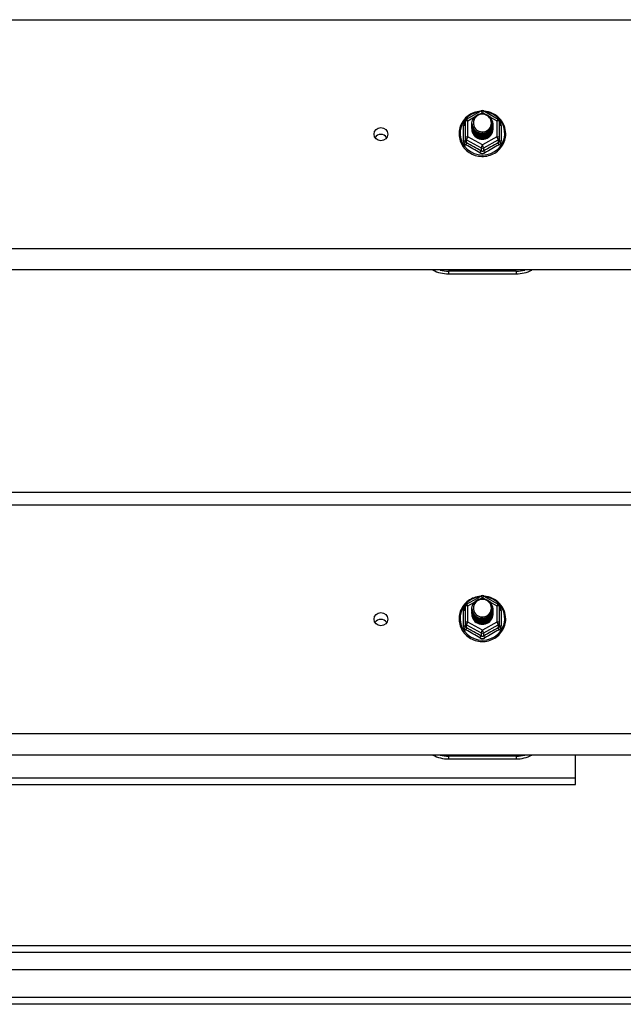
# Model space of a CAD drawing. Header units: inches. Extents: x 72 to 180, y 48 to 83.
# Tile 24 of 28: x 162 to 171, y 49 to 64. Entities that reach past the tile are written whole.
import ezdxf

# ---------------------------------------------------------------- set-up
doc = ezdxf.new("R2010")
doc.units = ezdxf.units.IN
doc.header["$MEASUREMENT"] = 0
doc.layers.add('Visible Edges(ANSI)', color=7, linetype='Continuous', lineweight=25)
doc.layers.add('Visible Tangent Edges(ANSI)', color=7, linetype='Continuous', lineweight=25)

msp = doc.modelspace()

# ---------------------------------------------------------------- linework, layer by layer
at = {"layer": 'Visible Edges(ANSI)'}
for p, q in [((168.847, 62.481), (169.062, 62.601)), ((169.1, 62.601), (169.314, 62.481)), ((168.827, 62.447), (168.827, 62.207)), ((168.927, 62.416), (168.927, 62.416)), ((169.234, 62.41), (169.234, 62.41)), ((169.335, 62.207), (169.335, 62.447)), ((168.927, 62.403), (168.927, 62.404)), ((168.927, 62.391), (168.927, 62.391)), ((168.927, 62.378), (168.927, 62.379)), ((168.927, 62.366), (168.927, 62.366)), ((168.927, 62.353), (168.927, 62.354)), ((168.927, 62.341), (168.927, 62.341)), ((169.234, 62.397), (169.234, 62.398)), ((169.234, 62.385), (169.234, 62.385)), ((169.234, 62.372), (169.234, 62.372)), ((169.234, 62.36), (169.234, 62.36)), ((169.234, 62.347), (169.234, 62.347)), ((168.827, 62.207), (168.827, 62.163)), ((169.063, 62.195), (169.061, 62.186)), ((169.335, 62.163), (169.335, 62.207)), ((175.081, 60.251), (126.947, 60.251)), ((168.581, 60.194), (169.581, 60.194)), ((126.947, 56.968), (175.081, 56.968)), ((168.847, 55.314), (169.062, 55.434)), ((169.1, 55.434), (169.314, 55.314)), ((168.827, 55.28), (168.827, 55.04)), ((168.927, 55.249), (168.927, 55.249)), ((168.927, 55.236), (168.927, 55.237)), ((168.927, 55.224), (168.927, 55.224)), ((168.927, 55.211), (168.927, 55.212)), ((168.927, 55.199), (168.927, 55.199)), ((168.927, 55.186), (168.927, 55.187)), ((168.927, 55.174), (168.927, 55.174)), ((169.234, 55.243), (169.234, 55.243)), ((169.234, 55.23), (169.234, 55.231)), ((169.234, 55.218), (169.234, 55.218)), ((169.234, 55.205), (169.234, 55.205)), ((169.234, 55.193), (169.234, 55.193)), ((169.234, 55.18), (169.234, 55.18)), ((169.335, 55.04), (169.335, 55.28)), ((168.827, 55.04), (168.827, 54.996)), ((169.063, 55.028), (169.061, 55.019)), ((169.335, 54.996), (169.335, 55.04)), ((175.081, 53.084), (126.947, 53.084)), ((168.581, 53.027), (169.581, 53.027)), ((170.456, 52.75), (170.456, 53.084)), ((170.456, 52.651), (170.456, 52.75)), ((144.706, 52.651), (170.456, 52.651)), ((126.978, 50.268), (179.184, 50.268)), ((179.372, 49.913), (126.789, 49.913)), ((179.982, 49.402), (126.947, 49.402))]:
    msp.add_line(p, q, dxfattribs=at)
at = {"layer": 'Visible Edges(ANSI)', "flags": 128}
for points in [[(169.055, 62.597), (169.03, 62.595), (169.006, 62.59), (168.981, 62.584), (168.958, 62.576), (168.935, 62.567), (168.913, 62.556), (168.891, 62.543), (168.871, 62.529), (168.852, 62.514), (168.833, 62.497), (168.817, 62.479), (168.801, 62.46), (168.787, 62.44), (168.775, 62.419), (168.764, 62.397), (168.755, 62.374), (168.748, 62.351), (168.742, 62.327), (168.738, 62.303), (168.736, 62.279), (168.736, 62.255), (168.737, 62.231), (168.741, 62.207), (168.746, 62.183), (168.753, 62.159), (168.761, 62.137), (168.772, 62.115), (168.784, 62.093), (168.797, 62.073), (168.812, 62.053), (168.829, 62.035), (168.846, 62.018), (168.865, 62.002), (168.885, 61.988), (168.906, 61.975), (168.928, 61.963), (168.951, 61.953), (168.975, 61.945), (168.999, 61.939), (169.023, 61.934), (169.048, 61.931), (169.073, 61.929), (169.098, 61.929), (169.123, 61.931), (169.147, 61.935), (169.171, 61.941), (169.195, 61.948), (169.219, 61.957), (169.241, 61.967), (169.263, 61.979), (169.283, 61.993), (169.303, 62.008), (169.322, 62.024), (169.339, 62.042), (169.355, 62.06), (169.369, 62.08), (169.382, 62.101), (169.394, 62.122), (169.403, 62.145), (169.411, 62.168), (169.418, 62.191), (169.422, 62.215), (169.425, 62.239), (169.426, 62.264)], [(168.948, 62.343), (168.932, 62.381), (168.927, 62.423), (168.935, 62.464), (168.955, 62.501), (168.985, 62.531), (169.023, 62.552), (169.065, 62.561), (169.109, 62.559), (169.15, 62.545), (169.186, 62.52), (169.213, 62.486), (169.23, 62.446), (169.234, 62.404), (169.226, 62.362), (169.206, 62.323), (169.176, 62.292), (169.139, 62.27), (169.096, 62.259), (169.053, 62.261), (169.011, 62.274), (168.975, 62.297), (168.948, 62.33), (168.932, 62.368), (168.927, 62.41)], [(169.426, 62.264), (169.424, 62.295), (169.42, 62.326), (169.412, 62.356), (169.402, 62.386), (169.389, 62.415), (169.373, 62.442), (169.354, 62.468), (169.334, 62.491), (169.31, 62.513), (169.285, 62.533), (169.259, 62.55), (169.23, 62.565), (169.201, 62.577), (169.17, 62.587), (169.139, 62.594), (169.107, 62.597)], [(168.927, 62.416), (168.927, 62.411), (168.927, 62.407), (168.928, 62.403), (168.928, 62.398), (168.929, 62.394), (168.93, 62.389), (168.931, 62.385), (168.932, 62.38), (168.933, 62.376), (168.934, 62.372), (168.936, 62.368), (168.937, 62.363), (168.939, 62.359), (168.941, 62.355), (168.943, 62.351), (168.945, 62.347), (168.947, 62.343), (168.95, 62.339), (168.952, 62.336), (168.955, 62.332), (168.958, 62.328), (168.961, 62.325), (168.964, 62.321), (168.967, 62.318)], [(168.927, 62.403), (168.929, 62.384), (168.932, 62.365), (168.939, 62.347), (168.948, 62.33), (168.959, 62.314), (168.972, 62.3), (168.987, 62.287), (169.004, 62.277), (169.022, 62.269), (169.041, 62.263), (169.061, 62.259), (169.081, 62.258), (169.101, 62.26), (169.12, 62.264), (169.139, 62.27), (169.158, 62.279), (169.174, 62.29), (169.189, 62.303), (169.203, 62.318), (169.214, 62.334), (169.223, 62.352), (169.229, 62.371), (169.233, 62.39), (169.234, 62.41)], [(168.965, 62.487), (168.964, 62.485), (168.962, 62.482), (168.961, 62.48), (168.96, 62.477), (168.959, 62.474), (168.958, 62.472), (168.957, 62.469), (168.956, 62.466), (168.956, 62.464), (168.955, 62.461), (168.954, 62.458), (168.953, 62.456), (168.953, 62.453), (168.952, 62.45), (168.952, 62.447), (168.952, 62.444), (168.951, 62.442), (168.951, 62.439), (168.951, 62.436), (168.951, 62.433), (168.951, 62.431), (168.951, 62.428), (168.951, 62.425), (168.951, 62.422)], [(168.951, 62.422), (168.951, 62.419), (168.951, 62.416), (168.951, 62.414), (168.951, 62.411), (168.951, 62.408), (168.951, 62.405), (168.951, 62.402), (168.952, 62.4), (168.952, 62.397), (168.953, 62.394), (168.953, 62.391), (168.954, 62.389), (168.954, 62.386), (168.955, 62.383), (168.956, 62.38), (168.957, 62.378), (168.957, 62.375), (168.958, 62.372), (168.959, 62.37), (168.96, 62.367), (168.962, 62.365), (168.963, 62.362), (168.964, 62.36), (168.965, 62.357)], [(168.967, 62.318), (168.989, 62.299), (169.016, 62.285), (169.044, 62.276), (169.074, 62.273), (169.104, 62.275), (169.133, 62.284), (169.16, 62.298), (169.183, 62.316), (169.202, 62.339), (169.215, 62.365), (169.223, 62.393), (169.225, 62.423), (169.22, 62.452), (169.21, 62.479), (169.193, 62.504), (169.172, 62.524), (169.147, 62.54), (169.119, 62.55), (169.089, 62.555), (169.059, 62.553), (169.03, 62.544), (169.004, 62.53), (168.982, 62.511), (168.965, 62.487)], [(169.234, 62.404), (169.234, 62.383), (169.23, 62.363), (169.224, 62.344), (169.216, 62.326), (169.205, 62.309), (169.191, 62.293), (169.176, 62.279), (169.159, 62.268), (169.141, 62.259), (169.121, 62.252), (169.101, 62.248), (169.081, 62.246), (169.06, 62.247), (169.04, 62.251), (169.02, 62.257), (169.002, 62.266), (168.985, 62.277), (168.97, 62.29), (168.957, 62.305), (168.946, 62.322), (168.937, 62.339), (168.931, 62.358), (168.928, 62.378), (168.927, 62.397)], [(168.927, 62.391), (168.929, 62.372), (168.932, 62.353), (168.939, 62.335), (168.948, 62.318), (168.959, 62.302), (168.972, 62.287), (168.987, 62.275), (169.004, 62.264), (169.022, 62.256), (169.041, 62.25), (169.061, 62.247), (169.081, 62.246), (169.101, 62.247), (169.12, 62.251), (169.139, 62.258), (169.158, 62.266), (169.174, 62.278), (169.189, 62.291), (169.203, 62.305), (169.214, 62.322), (169.223, 62.34), (169.229, 62.358), (169.233, 62.377), (169.234, 62.397)], [(169.234, 62.391), (169.234, 62.371), (169.23, 62.351), (169.224, 62.332), (169.216, 62.313), (169.205, 62.296), (169.191, 62.281), (169.176, 62.267), (169.159, 62.255), (169.141, 62.246), (169.121, 62.239), (169.101, 62.235), (169.081, 62.233), (169.06, 62.234), (169.04, 62.238), (169.02, 62.245), (169.002, 62.253), (168.985, 62.264), (168.97, 62.277), (168.957, 62.292), (168.946, 62.309), (168.937, 62.327), (168.931, 62.346), (168.928, 62.365), (168.927, 62.385)], [(168.927, 62.378), (168.929, 62.359), (168.932, 62.34), (168.939, 62.322), (168.948, 62.305), (168.959, 62.289), (168.972, 62.275), (168.987, 62.262), (169.004, 62.252), (169.022, 62.243), (169.041, 62.238), (169.061, 62.234), (169.081, 62.233), (169.101, 62.235), (169.12, 62.239), (169.139, 62.245), (169.158, 62.254), (169.174, 62.265), (169.189, 62.278), (169.203, 62.293), (169.214, 62.309), (169.223, 62.327), (169.229, 62.346), (169.233, 62.365), (169.234, 62.385)], [(169.234, 62.379), (169.234, 62.358), (169.23, 62.338), (169.224, 62.319), (169.216, 62.301), (169.205, 62.284), (169.191, 62.268), (169.176, 62.254), (169.159, 62.243), (169.141, 62.234), (169.121, 62.227), (169.101, 62.222), (169.081, 62.221), (169.06, 62.222), (169.04, 62.226), (169.02, 62.232), (169.002, 62.241), (168.985, 62.252), (168.97, 62.265), (168.957, 62.28), (168.946, 62.297), (168.937, 62.314), (168.931, 62.333), (168.928, 62.353), (168.927, 62.372)], [(168.927, 62.366), (168.929, 62.347), (168.932, 62.328), (168.939, 62.31), (168.948, 62.293), (168.959, 62.277), (168.972, 62.262), (168.987, 62.25), (169.004, 62.239), (169.022, 62.231), (169.041, 62.225), (169.061, 62.221), (169.081, 62.22), (169.101, 62.222), (169.12, 62.226), (169.139, 62.233), (169.158, 62.241), (169.174, 62.252), (169.189, 62.265), (169.203, 62.28), (169.214, 62.297), (169.223, 62.314), (169.229, 62.333), (169.233, 62.352), (169.234, 62.372)], [(169.234, 62.366), (169.234, 62.346), (169.23, 62.326), (169.224, 62.307), (169.216, 62.288), (169.205, 62.271), (169.191, 62.256), (169.176, 62.242), (169.159, 62.23), (169.141, 62.221), (169.121, 62.214), (169.101, 62.21), (169.081, 62.208), (169.06, 62.209), (169.04, 62.213), (169.02, 62.219), (169.002, 62.228), (168.985, 62.239), (168.97, 62.252), (168.957, 62.267), (168.946, 62.284), (168.937, 62.302), (168.931, 62.321), (168.928, 62.34), (168.927, 62.36)], [(168.927, 62.353), (168.929, 62.334), (168.932, 62.315), (168.939, 62.297), (168.948, 62.28), (168.959, 62.264), (168.972, 62.25), (168.987, 62.237), (169.004, 62.227), (169.022, 62.218), (169.041, 62.212), (169.061, 62.209), (169.081, 62.208), (169.101, 62.209), (169.12, 62.213), (169.139, 62.22), (169.158, 62.229), (169.174, 62.24), (169.189, 62.253), (169.203, 62.268), (169.214, 62.284), (169.223, 62.302), (169.229, 62.321), (169.233, 62.34), (169.234, 62.36)], [(169.234, 62.353), (169.234, 62.333), (169.23, 62.313), (169.224, 62.294), (169.216, 62.276), (169.205, 62.259), (169.191, 62.243), (169.176, 62.229), (169.159, 62.218), (169.141, 62.208), (169.121, 62.202), (169.101, 62.197), (169.081, 62.196), (169.06, 62.197), (169.04, 62.201), (169.02, 62.207), (169.002, 62.216), (168.985, 62.227), (168.97, 62.24), (168.957, 62.255), (168.946, 62.271), (168.937, 62.289), (168.931, 62.308), (168.928, 62.328), (168.927, 62.347)], [(168.927, 62.341), (168.929, 62.322), (168.932, 62.303), (168.939, 62.285), (168.948, 62.268), (168.959, 62.252), (168.972, 62.237), (168.987, 62.225), (169.004, 62.214), (169.022, 62.206), (169.041, 62.2), (169.061, 62.196), (169.081, 62.195), (169.101, 62.197), (169.12, 62.201), (169.139, 62.207), (169.158, 62.216), (169.174, 62.227), (169.189, 62.24), (169.203, 62.255), (169.214, 62.272), (169.223, 62.289), (169.229, 62.308), (169.233, 62.327), (169.234, 62.347)], [(169.061, 62.186), (169.053, 62.187), (169.045, 62.189), (169.037, 62.191), (169.029, 62.194), (169.022, 62.197), (169.014, 62.2), (169.007, 62.204), (169, 62.208), (168.993, 62.212), (168.987, 62.217), (168.98, 62.222), (168.974, 62.227), (168.969, 62.233), (168.963, 62.239), (168.958, 62.245), (168.954, 62.252), (168.949, 62.259), (168.945, 62.265), (168.942, 62.273), (168.939, 62.28), (168.936, 62.287), (168.934, 62.295), (168.932, 62.303), (168.931, 62.31)], [(168.965, 62.357), (168.965, 62.356), (168.964, 62.356), (168.963, 62.355), (168.962, 62.355), (168.962, 62.354), (168.961, 62.353), (168.96, 62.353), (168.96, 62.352), (168.959, 62.352), (168.958, 62.351), (168.957, 62.35), (168.957, 62.35), (168.956, 62.349), (168.955, 62.349), (168.955, 62.348), (168.954, 62.347), (168.953, 62.347), (168.952, 62.346), (168.952, 62.346), (168.951, 62.345), (168.95, 62.344), (168.95, 62.344), (168.949, 62.343), (168.948, 62.343)], [(169.055, 55.43), (169.03, 55.428), (169.006, 55.423), (168.981, 55.417), (168.958, 55.409), (168.935, 55.4), (168.913, 55.389), (168.891, 55.376), (168.871, 55.362), (168.852, 55.347), (168.833, 55.33), (168.817, 55.312), (168.801, 55.293), (168.787, 55.273), (168.775, 55.252), (168.764, 55.23), (168.755, 55.207), (168.748, 55.184), (168.742, 55.16), (168.738, 55.136), (168.736, 55.112), (168.736, 55.088), (168.737, 55.064), (168.741, 55.04), (168.746, 55.016), (168.753, 54.992), (168.761, 54.97), (168.772, 54.948), (168.784, 54.926), (168.797, 54.906), (168.812, 54.886), (168.829, 54.868), (168.846, 54.851), (168.865, 54.835), (168.885, 54.821), (168.906, 54.808), (168.928, 54.796), (168.951, 54.786), (168.975, 54.778), (168.999, 54.772), (169.023, 54.767), (169.048, 54.764), (169.073, 54.762), (169.098, 54.762), (169.123, 54.764), (169.147, 54.768), (169.171, 54.774), (169.195, 54.781), (169.219, 54.79), (169.241, 54.8), (169.263, 54.812), (169.283, 54.826), (169.303, 54.841), (169.322, 54.857), (169.339, 54.875), (169.355, 54.893), (169.369, 54.913), (169.382, 54.934), (169.394, 54.955), (169.403, 54.978), (169.411, 55.001), (169.418, 55.024), (169.422, 55.048), (169.425, 55.072), (169.426, 55.097)], [(169.426, 55.097), (169.424, 55.128), (169.42, 55.159), (169.412, 55.189), (169.402, 55.219), (169.389, 55.248), (169.373, 55.275), (169.354, 55.301), (169.334, 55.324), (169.31, 55.346), (169.285, 55.366), (169.259, 55.383), (169.23, 55.398), (169.201, 55.41), (169.17, 55.42), (169.139, 55.427), (169.107, 55.43)], [(168.948, 55.176), (168.932, 55.214), (168.927, 55.256), (168.935, 55.297), (168.955, 55.334), (168.985, 55.364), (169.023, 55.385), (169.065, 55.394), (169.109, 55.392), (169.15, 55.378), (169.186, 55.353), (169.213, 55.319), (169.23, 55.279), (169.234, 55.237), (169.226, 55.195), (169.206, 55.156), (169.176, 55.125), (169.139, 55.103), (169.096, 55.092), (169.053, 55.094), (169.011, 55.107), (168.975, 55.13), (168.948, 55.163), (168.932, 55.201), (168.927, 55.243)], [(168.965, 55.32), (168.964, 55.318), (168.962, 55.315), (168.961, 55.313), (168.96, 55.31), (168.959, 55.307), (168.958, 55.305), (168.957, 55.302), (168.956, 55.299), (168.956, 55.297), (168.955, 55.294), (168.954, 55.291), (168.953, 55.289), (168.953, 55.286), (168.952, 55.283), (168.952, 55.28), (168.952, 55.277), (168.951, 55.275), (168.951, 55.272), (168.951, 55.269), (168.951, 55.266), (168.951, 55.264), (168.951, 55.261), (168.951, 55.258), (168.951, 55.255)], [(168.967, 55.151), (168.989, 55.132), (169.016, 55.118), (169.044, 55.109), (169.074, 55.106), (169.104, 55.108), (169.133, 55.117), (169.16, 55.131), (169.183, 55.149), (169.202, 55.172), (169.215, 55.198), (169.223, 55.226), (169.225, 55.256), (169.22, 55.285), (169.21, 55.312), (169.193, 55.337), (169.172, 55.357), (169.147, 55.373), (169.119, 55.383), (169.089, 55.388), (169.059, 55.386), (169.03, 55.377), (169.004, 55.363), (168.982, 55.344), (168.965, 55.32)], [(168.927, 55.249), (168.927, 55.244), (168.927, 55.24), (168.928, 55.236), (168.928, 55.231), (168.929, 55.227), (168.93, 55.222), (168.931, 55.218), (168.932, 55.213), (168.933, 55.209), (168.934, 55.205), (168.936, 55.201), (168.937, 55.196), (168.939, 55.192), (168.941, 55.188), (168.943, 55.184), (168.945, 55.18), (168.947, 55.176), (168.95, 55.172), (168.952, 55.169), (168.955, 55.165), (168.958, 55.161), (168.961, 55.158), (168.964, 55.154), (168.967, 55.151)], [(168.927, 55.236), (168.929, 55.217), (168.932, 55.198), (168.939, 55.18), (168.948, 55.163), (168.959, 55.147), (168.972, 55.133), (168.987, 55.12), (169.004, 55.11), (169.022, 55.102), (169.041, 55.096), (169.061, 55.092), (169.081, 55.091), (169.101, 55.093), (169.12, 55.097), (169.139, 55.103), (169.158, 55.112), (169.174, 55.123), (169.189, 55.136), (169.203, 55.151), (169.214, 55.167), (169.223, 55.185), (169.229, 55.204), (169.233, 55.223), (169.234, 55.243)], [(169.234, 55.237), (169.234, 55.216), (169.23, 55.196), (169.224, 55.177), (169.216, 55.159), (169.205, 55.142), (169.191, 55.126), (169.176, 55.112), (169.159, 55.101), (169.141, 55.092), (169.121, 55.085), (169.101, 55.081), (169.081, 55.079), (169.06, 55.08), (169.04, 55.084), (169.02, 55.09), (169.002, 55.099), (168.985, 55.11), (168.97, 55.123), (168.957, 55.138), (168.946, 55.155), (168.937, 55.172), (168.931, 55.191), (168.928, 55.211), (168.927, 55.23)], [(168.927, 55.224), (168.929, 55.205), (168.932, 55.186), (168.939, 55.168), (168.948, 55.151), (168.959, 55.135), (168.972, 55.12), (168.987, 55.108), (169.004, 55.097), (169.022, 55.089), (169.041, 55.083), (169.061, 55.08), (169.081, 55.079), (169.101, 55.08), (169.12, 55.084), (169.139, 55.091), (169.158, 55.099), (169.174, 55.111), (169.189, 55.124), (169.203, 55.138), (169.214, 55.155), (169.223, 55.173), (169.229, 55.191), (169.233, 55.21), (169.234, 55.23)], [(169.234, 55.224), (169.234, 55.204), (169.23, 55.184), (169.224, 55.165), (169.216, 55.146), (169.205, 55.129), (169.191, 55.114), (169.176, 55.1), (169.159, 55.088), (169.141, 55.079), (169.121, 55.072), (169.101, 55.068), (169.081, 55.066), (169.06, 55.067), (169.04, 55.071), (169.02, 55.078), (169.002, 55.086), (168.985, 55.097), (168.97, 55.11), (168.957, 55.125), (168.946, 55.142), (168.937, 55.16), (168.931, 55.179), (168.928, 55.198), (168.927, 55.218)], [(168.927, 55.211), (168.929, 55.192), (168.932, 55.173), (168.939, 55.155), (168.948, 55.138), (168.959, 55.122), (168.972, 55.108), (168.987, 55.095), (169.004, 55.085), (169.022, 55.076), (169.041, 55.071), (169.061, 55.067), (169.081, 55.066), (169.101, 55.068), (169.12, 55.072), (169.139, 55.078), (169.158, 55.087), (169.174, 55.098), (169.189, 55.111), (169.203, 55.126), (169.214, 55.142), (169.223, 55.16), (169.229, 55.179), (169.233, 55.198), (169.234, 55.218)], [(169.234, 55.212), (169.234, 55.191), (169.23, 55.171), (169.224, 55.152), (169.216, 55.134), (169.205, 55.117), (169.191, 55.101), (169.176, 55.087), (169.159, 55.076), (169.141, 55.067), (169.121, 55.06), (169.101, 55.055), (169.081, 55.054), (169.06, 55.055), (169.04, 55.059), (169.02, 55.065), (169.002, 55.074), (168.985, 55.085), (168.97, 55.098), (168.957, 55.113), (168.946, 55.13), (168.937, 55.147), (168.931, 55.166), (168.928, 55.186), (168.927, 55.205)], [(168.927, 55.199), (168.929, 55.18), (168.932, 55.161), (168.939, 55.143), (168.948, 55.126), (168.959, 55.11), (168.972, 55.095), (168.987, 55.083), (169.004, 55.072), (169.022, 55.064), (169.041, 55.058), (169.061, 55.054), (169.081, 55.053), (169.101, 55.055), (169.12, 55.059), (169.139, 55.066), (169.158, 55.074), (169.174, 55.085), (169.189, 55.098), (169.203, 55.113), (169.214, 55.13), (169.223, 55.147), (169.229, 55.166), (169.233, 55.185), (169.234, 55.205)], [(169.234, 55.199), (169.234, 55.179), (169.23, 55.159), (169.224, 55.14), (169.216, 55.121), (169.205, 55.104), (169.191, 55.089), (169.176, 55.075), (169.159, 55.063), (169.141, 55.054), (169.121, 55.047), (169.101, 55.043), (169.081, 55.041), (169.06, 55.042), (169.04, 55.046), (169.02, 55.052), (169.002, 55.061), (168.985, 55.072), (168.97, 55.085), (168.957, 55.1), (168.946, 55.117), (168.937, 55.135), (168.931, 55.154), (168.928, 55.173), (168.927, 55.193)], [(168.927, 55.186), (168.929, 55.167), (168.932, 55.148), (168.939, 55.13), (168.948, 55.113), (168.959, 55.097), (168.972, 55.083), (168.987, 55.07), (169.004, 55.06), (169.022, 55.051), (169.041, 55.045), (169.061, 55.042), (169.081, 55.041), (169.101, 55.042), (169.12, 55.046), (169.139, 55.053), (169.158, 55.062), (169.174, 55.073), (169.189, 55.086), (169.203, 55.101), (169.214, 55.117), (169.223, 55.135), (169.229, 55.154), (169.233, 55.173), (169.234, 55.193)], [(169.234, 55.186), (169.234, 55.166), (169.23, 55.146), (169.224, 55.127), (169.216, 55.109), (169.205, 55.092), (169.191, 55.076), (169.176, 55.062), (169.159, 55.051), (169.141, 55.041), (169.121, 55.035), (169.101, 55.03), (169.081, 55.029), (169.06, 55.03), (169.04, 55.034), (169.02, 55.04), (169.002, 55.049), (168.985, 55.06), (168.97, 55.073), (168.957, 55.088), (168.946, 55.104), (168.937, 55.122), (168.931, 55.141), (168.928, 55.161), (168.927, 55.18)], [(168.927, 55.174), (168.929, 55.155), (168.932, 55.136), (168.939, 55.118), (168.948, 55.101), (168.959, 55.085), (168.972, 55.07), (168.987, 55.058), (169.004, 55.047), (169.022, 55.039), (169.041, 55.033), (169.061, 55.029), (169.081, 55.028), (169.101, 55.03), (169.12, 55.034), (169.139, 55.04), (169.158, 55.049), (169.174, 55.06), (169.189, 55.073), (169.203, 55.088), (169.214, 55.105), (169.223, 55.122), (169.229, 55.141), (169.233, 55.16), (169.234, 55.18)], [(169.061, 55.019), (169.053, 55.02), (169.045, 55.022), (169.037, 55.024), (169.029, 55.027), (169.022, 55.03), (169.014, 55.033), (169.007, 55.037), (169, 55.041), (168.993, 55.045), (168.987, 55.05), (168.98, 55.055), (168.974, 55.06), (168.969, 55.066), (168.963, 55.072), (168.958, 55.078), (168.954, 55.085), (168.949, 55.092), (168.945, 55.098), (168.942, 55.106), (168.939, 55.113), (168.936, 55.12), (168.934, 55.128), (168.932, 55.136), (168.931, 55.143)], [(168.965, 55.19), (168.965, 55.189), (168.964, 55.189), (168.963, 55.188), (168.962, 55.188), (168.962, 55.187), (168.961, 55.186), (168.96, 55.186), (168.96, 55.185), (168.959, 55.185), (168.958, 55.184), (168.957, 55.183), (168.957, 55.183), (168.956, 55.182), (168.955, 55.182), (168.955, 55.181), (168.954, 55.18), (168.953, 55.18), (168.952, 55.179), (168.952, 55.179), (168.951, 55.178), (168.95, 55.177), (168.95, 55.177), (168.949, 55.176), (168.948, 55.176)], [(168.951, 55.255), (168.951, 55.252), (168.951, 55.249), (168.951, 55.247), (168.951, 55.244), (168.951, 55.241), (168.951, 55.238), (168.951, 55.235), (168.952, 55.233), (168.952, 55.23), (168.953, 55.227), (168.953, 55.224), (168.954, 55.222), (168.954, 55.219), (168.955, 55.216), (168.956, 55.213), (168.957, 55.211), (168.957, 55.208), (168.958, 55.205), (168.959, 55.203), (168.96, 55.2), (168.962, 55.198), (168.963, 55.195), (168.964, 55.193), (168.965, 55.19)]]:
    msp.add_lwpolyline(points, dxfattribs=at)
at = {"layer": 'Visible Edges(ANSI)'}
for centre, radius, start, end in [((169.081, 62.567), 0.0394, 60.8255, 119.1745), ((168.866, 62.447), 0.0394, 119.1745, 180), ((169.295, 62.447), 0.0394, 0, 60.8255), ((168.581, 60.694), 0.5, 242.5014, 270), ((169.581, 60.694), 0.5, 270, 297.4986), ((169.081, 55.4), 0.0394, 60.8255, 119.1745), ((168.866, 55.28), 0.0394, 119.1745, 180), ((169.295, 55.28), 0.0394, 0, 60.8255), ((168.581, 53.527), 0.5, 242.5014, 270), ((169.581, 53.527), 0.5, 270, 297.4986)]:
    msp.add_arc(centre, radius, start, end, dxfattribs=at)
for centre, major_axis, start_param, end_param in [((169.081, 62.422), (0.134, 0), 3.671471, 8.899926), ((169.081, 62.337), (-0.158, 0), 6.032414, 9.675269), ((169.081, 62.417), (0.154, 0), 3.669461, 3.875388), ((167.581, 62.157), (-0.1, 0), 3.68386, 5.740918), ((169.081, 55.255), (0.134, 0), 3.671471, 8.899926), ((169.081, 55.17), (-0.158, 0), 6.032414, 9.675269), ((169.081, 55.25), (0.154, 0), 3.669461, 3.875388), ((167.581, 54.991), (-0.101, 0), 3.68386, 5.740918)]:
    msp.add_ellipse(centre, major_axis=major_axis, ratio=0.966998, start_param=start_param, end_param=end_param, dxfattribs=at)
for centre in [(167.581, 62.257), (167.581, 55.091)]:
    msp.add_ellipse(centre, major_axis=(-0.101, 0), ratio=0.966998, dxfattribs=at)
at = {"layer": 'Visible Tangent Edges(ANSI)'}
for p, q in [((126.947, 63.949), (175.081, 63.949)), ((169.049, 62.559), (169.081, 62.577)), ((169.081, 62.577), (169.115, 62.557)), ((168.866, 62.457), (168.964, 62.512)), ((168.866, 62.217), (168.866, 62.457)), ((169.19, 62.515), (169.295, 62.457)), ((169.295, 62.457), (169.295, 62.217)), ((168.803, 62.16), (168.803, 62.387)), ((169.359, 62.387), (169.359, 62.16)), ((168.846, 62.174), (169.061, 62.055)), ((168.846, 62.13), (168.846, 62.174)), ((169.081, 62.098), (168.866, 62.217)), ((169.295, 62.217), (169.081, 62.098)), ((169.1, 62.055), (169.315, 62.174)), ((169.315, 62.174), (169.315, 62.13)), ((169.061, 62.055), (169.061, 62.01)), ((169.1, 62.01), (169.1, 62.055)), ((175.081, 60.565), (126.947, 60.565)), ((169.581, 60.234), (168.581, 60.234)), ((168.581, 60.234), (168.581, 60.194)), ((169.581, 60.234), (169.581, 60.194)), ((126.947, 56.782), (175.081, 56.782)), ((168.866, 55.29), (168.964, 55.345)), ((168.866, 55.05), (168.866, 55.29)), ((169.049, 55.392), (169.081, 55.41)), ((169.081, 55.41), (169.115, 55.39)), ((169.19, 55.348), (169.295, 55.29)), ((169.295, 55.29), (169.295, 55.05)), ((168.803, 54.993), (168.803, 55.22)), ((169.359, 55.22), (169.359, 54.993)), ((168.846, 55.007), (169.061, 54.888)), ((168.846, 54.963), (168.846, 55.007)), ((169.081, 54.931), (168.866, 55.05)), ((169.295, 55.05), (169.081, 54.931)), ((169.1, 54.888), (169.315, 55.007)), ((169.315, 55.007), (169.315, 54.963)), ((169.061, 54.888), (169.061, 54.843)), ((169.1, 54.843), (169.1, 54.888)), ((175.081, 53.398), (126.947, 53.398)), ((169.581, 53.067), (168.581, 53.067)), ((168.581, 53.067), (168.581, 53.027)), ((169.581, 53.067), (169.581, 53.027)), ((144.706, 52.75), (170.456, 52.75)), ((179.314, 50.169), (126.848, 50.169)), ((179.982, 49.501), (126.18, 49.501))]:
    msp.add_line(p, q, dxfattribs=at)
at = {"layer": 'Visible Tangent Edges(ANSI)', "flags": 128}
for points in [[(168.827, 62.439), (168.825, 62.438), (168.823, 62.436), (168.821, 62.434), (168.82, 62.432), (168.818, 62.43), (168.817, 62.428), (168.815, 62.426), (168.814, 62.424), (168.812, 62.422), (168.811, 62.419), (168.81, 62.417), (168.809, 62.415), (168.808, 62.413), (168.807, 62.41), (168.806, 62.408), (168.805, 62.406), (168.805, 62.403), (168.804, 62.401), (168.804, 62.399), (168.803, 62.396), (168.803, 62.394), (168.803, 62.391), (168.803, 62.389), (168.803, 62.387)], [(169.359, 62.387), (169.359, 62.389), (169.359, 62.391), (169.359, 62.394), (169.358, 62.396), (169.358, 62.399), (169.357, 62.401), (169.357, 62.403), (169.356, 62.406), (169.355, 62.408), (169.355, 62.41), (169.354, 62.413), (169.353, 62.415), (169.352, 62.417), (169.35, 62.419), (169.349, 62.422), (169.348, 62.424), (169.346, 62.426), (169.345, 62.428), (169.343, 62.43), (169.342, 62.432), (169.34, 62.434), (169.338, 62.436), (169.337, 62.438), (169.335, 62.439)], [(168.803, 62.16), (168.803, 62.156), (168.803, 62.153), (168.803, 62.15), (168.804, 62.147), (168.804, 62.143), (168.805, 62.14), (168.806, 62.137), (168.807, 62.134), (168.808, 62.131), (168.81, 62.128), (168.811, 62.125), (168.813, 62.123), (168.814, 62.12), (168.816, 62.117), (168.818, 62.115), (168.82, 62.112), (168.822, 62.11), (168.825, 62.108), (168.827, 62.106), (168.829, 62.104), (168.832, 62.102), (168.834, 62.1), (168.837, 62.099), (168.84, 62.097)], [(168.846, 62.13), (168.845, 62.13), (168.844, 62.131), (168.842, 62.132), (168.841, 62.133), (168.84, 62.134), (168.838, 62.135), (168.837, 62.136), (168.836, 62.137), (168.835, 62.138), (168.834, 62.14), (168.833, 62.141), (168.832, 62.142), (168.831, 62.144), (168.83, 62.145), (168.83, 62.147), (168.829, 62.149), (168.829, 62.15), (168.828, 62.152), (168.828, 62.154), (168.827, 62.155), (168.827, 62.157), (168.827, 62.159), (168.827, 62.161), (168.827, 62.163)], [(169.335, 62.163), (169.335, 62.161), (169.335, 62.159), (169.334, 62.157), (169.334, 62.155), (169.334, 62.154), (169.333, 62.152), (169.333, 62.15), (169.332, 62.149), (169.332, 62.147), (169.331, 62.145), (169.33, 62.144), (169.329, 62.142), (169.328, 62.141), (169.328, 62.14), (169.327, 62.138), (169.325, 62.137), (169.324, 62.136), (169.323, 62.135), (169.322, 62.134), (169.321, 62.133), (169.319, 62.132), (169.318, 62.131), (169.316, 62.13), (169.315, 62.13)], [(169.322, 62.097), (169.324, 62.099), (169.327, 62.1), (169.33, 62.102), (169.332, 62.104), (169.335, 62.106), (169.337, 62.108), (169.339, 62.11), (169.341, 62.112), (169.343, 62.115), (169.345, 62.117), (169.347, 62.12), (169.349, 62.123), (169.35, 62.125), (169.352, 62.128), (169.353, 62.131), (169.354, 62.134), (169.355, 62.137), (169.356, 62.14), (169.357, 62.143), (169.358, 62.147), (169.358, 62.15), (169.359, 62.153), (169.359, 62.156), (169.359, 62.16)], [(169.043, 61.983), (169.046, 61.982), (169.049, 61.98), (169.052, 61.979), (169.055, 61.978), (169.058, 61.977), (169.061, 61.976), (169.065, 61.975), (169.068, 61.974), (169.071, 61.974), (169.074, 61.973), (169.077, 61.973), (169.081, 61.973), (169.084, 61.973), (169.087, 61.973), (169.091, 61.974), (169.094, 61.974), (169.097, 61.975), (169.1, 61.976), (169.103, 61.977), (169.106, 61.978), (169.109, 61.979), (169.112, 61.98), (169.115, 61.982), (169.118, 61.983)], [(169.1, 62.01), (169.099, 62.009), (169.097, 62.008), (169.096, 62.007), (169.094, 62.006), (169.093, 62.006), (169.091, 62.005), (169.089, 62.005), (169.088, 62.004), (169.086, 62.004), (169.084, 62.004), (169.082, 62.004), (169.081, 62.004), (169.079, 62.004), (169.077, 62.004), (169.076, 62.004), (169.074, 62.004), (169.072, 62.005), (169.071, 62.005), (169.069, 62.006), (169.067, 62.006), (169.066, 62.007), (169.064, 62.008), (169.063, 62.009), (169.061, 62.01)], [(168.827, 55.272), (168.825, 55.271), (168.823, 55.269), (168.821, 55.267), (168.82, 55.265), (168.818, 55.263), (168.817, 55.261), (168.815, 55.259), (168.814, 55.257), (168.812, 55.255), (168.811, 55.252), (168.81, 55.25), (168.809, 55.248), (168.808, 55.246), (168.807, 55.243), (168.806, 55.241), (168.805, 55.239), (168.805, 55.236), (168.804, 55.234), (168.804, 55.232), (168.803, 55.229), (168.803, 55.227), (168.803, 55.224), (168.803, 55.222), (168.803, 55.22)], [(169.359, 55.22), (169.359, 55.222), (169.359, 55.224), (169.359, 55.227), (169.358, 55.229), (169.358, 55.232), (169.357, 55.234), (169.357, 55.236), (169.356, 55.239), (169.355, 55.241), (169.355, 55.243), (169.354, 55.246), (169.353, 55.248), (169.352, 55.25), (169.35, 55.252), (169.349, 55.255), (169.348, 55.257), (169.346, 55.259), (169.345, 55.261), (169.343, 55.263), (169.342, 55.265), (169.34, 55.267), (169.338, 55.269), (169.337, 55.271), (169.335, 55.272)], [(168.803, 54.993), (168.803, 54.989), (168.803, 54.986), (168.803, 54.983), (168.804, 54.98), (168.804, 54.976), (168.805, 54.973), (168.806, 54.97), (168.807, 54.967), (168.808, 54.964), (168.81, 54.961), (168.811, 54.958), (168.813, 54.956), (168.814, 54.953), (168.816, 54.95), (168.818, 54.948), (168.82, 54.945), (168.822, 54.943), (168.825, 54.941), (168.827, 54.939), (168.829, 54.937), (168.832, 54.935), (168.834, 54.933), (168.837, 54.932), (168.84, 54.93)], [(168.846, 54.963), (168.845, 54.963), (168.844, 54.964), (168.842, 54.965), (168.841, 54.966), (168.84, 54.967), (168.838, 54.968), (168.837, 54.969), (168.836, 54.97), (168.835, 54.971), (168.834, 54.973), (168.833, 54.974), (168.832, 54.975), (168.831, 54.977), (168.83, 54.978), (168.83, 54.98), (168.829, 54.982), (168.829, 54.983), (168.828, 54.985), (168.828, 54.987), (168.827, 54.988), (168.827, 54.99), (168.827, 54.992), (168.827, 54.994), (168.827, 54.996)], [(169.335, 54.996), (169.335, 54.994), (169.335, 54.992), (169.334, 54.99), (169.334, 54.988), (169.334, 54.987), (169.333, 54.985), (169.333, 54.983), (169.332, 54.982), (169.332, 54.98), (169.331, 54.978), (169.33, 54.977), (169.329, 54.975), (169.328, 54.974), (169.328, 54.973), (169.327, 54.971), (169.325, 54.97), (169.324, 54.969), (169.323, 54.968), (169.322, 54.967), (169.321, 54.966), (169.319, 54.965), (169.318, 54.964), (169.316, 54.963), (169.315, 54.963)], [(169.322, 54.93), (169.324, 54.932), (169.327, 54.933), (169.33, 54.935), (169.332, 54.937), (169.335, 54.939), (169.337, 54.941), (169.339, 54.943), (169.341, 54.945), (169.343, 54.948), (169.345, 54.95), (169.347, 54.953), (169.349, 54.956), (169.35, 54.958), (169.352, 54.961), (169.353, 54.964), (169.354, 54.967), (169.355, 54.97), (169.356, 54.973), (169.357, 54.976), (169.358, 54.98), (169.358, 54.983), (169.359, 54.986), (169.359, 54.989), (169.359, 54.993)], [(169.043, 54.816), (169.046, 54.815), (169.049, 54.813), (169.052, 54.812), (169.055, 54.811), (169.058, 54.81), (169.061, 54.809), (169.065, 54.808), (169.068, 54.807), (169.071, 54.807), (169.074, 54.806), (169.077, 54.806), (169.081, 54.806), (169.084, 54.806), (169.087, 54.806), (169.091, 54.807), (169.094, 54.807), (169.097, 54.808), (169.1, 54.809), (169.103, 54.81), (169.106, 54.811), (169.109, 54.812), (169.112, 54.813), (169.115, 54.815), (169.118, 54.816)], [(169.1, 54.843), (169.099, 54.842), (169.097, 54.841), (169.096, 54.84), (169.094, 54.839), (169.093, 54.839), (169.091, 54.838), (169.089, 54.838), (169.088, 54.837), (169.086, 54.837), (169.084, 54.837), (169.082, 54.837), (169.081, 54.837), (169.079, 54.837), (169.077, 54.837), (169.076, 54.837), (169.074, 54.837), (169.072, 54.838), (169.071, 54.838), (169.069, 54.839), (169.067, 54.839), (169.066, 54.84), (169.064, 54.841), (169.063, 54.842), (169.061, 54.843)]]:
    msp.add_lwpolyline(points, dxfattribs=at)
at = {"layer": 'Visible Tangent Edges(ANSI)'}
for centre, start, end in [((168.581, 60.702), 254.5326, 270), ((169.581, 60.702), 270, 285.4674), ((168.581, 53.535), 254.5326, 270), ((169.581, 53.535), 270, 285.4674)]:
    msp.add_arc(centre, 0.469, start, end, dxfattribs=at)
for centre, major_axis, ratio, start_param, end_param in [((169.081, 62.27), (0.331, 0), 0.966998, 1.708073, 7.716705), ((169.081, 62.567), (-0.0192, 0.0344), 0.127392, 4.936728, 6.283185), ((169.081, 62.567), (0.0192, 0.0344), 0.127392, 0, 1.346458), ((168.866, 62.447), (-0.0394, 0), 0.254784, 4.712389, 6.283185), ((168.866, 62.447), (-0.0192, 0.0344), 0.127392, 4.936728, 6.283185), ((169.295, 62.447), (0.0192, 0.0344), 0.127392, 0, 1.346458), ((169.295, 62.447), (0.0394, 0), 0.254784, 0, 1.570796), ((168.787, 62.402), (0.0394, 0), 0.420933, 5.107073, 6.283185), ((169.374, 62.402), (-0.0394, 0), 0.420933, 0, 1.176113), ((168.787, 62.163), (0.0394, 0), 0.080687, 5.107073, 6.283185), ((168.866, 62.207), (-0.0394, 0), 0.254784, 4.712389, 6.283185), ((168.866, 62.207), (-0.0394, 0), 0.966998, 0, 1.047198), ((168.827, 62.097), (0.0178, 0.0351), 0.295528, 4.874003, 6.050115), ((168.866, 62.207), (-0.0192, -0.0344), 0.127392, 4.48805, 6.058847), ((168.954, 61.893), (-0.605, 0.361), 0.220649, 4.666525, 5.020223), ((169.208, 61.893), (-0.605, -0.361), 0.220649, 4.404555, 4.758253), ((169.295, 62.207), (0.0394, 0), 0.254784, 0, 1.570796), ((169.295, 62.207), (0.0192, -0.0344), 0.127392, 0.224339, 1.795135), ((169.335, 62.097), (-0.0178, 0.0351), 0.295528, 0.23307, 1.409183), ((169.295, 62.207), (0.0394, 0), 0.966998, 5.235988, 6.283185), ((169.374, 62.163), (-0.0394, 0), 0.080687, 0, 1.176113), ((168.942, 61.873), (0.573, -0.342), 0.220649, 1.524932, 1.878631), ((169.041, 61.977), (0.0205, 0.0336), 0.044718, 0.222707, 1.398819), ((169.081, 62.088), (-0.0192, -0.0344), 0.127392, 4.48805, 6.058847), ((169.081, 62.088), (0.0394, 0), 0.966998, 4.18879, 5.235988), ((169.081, 62.088), (0.0192, -0.0344), 0.127392, 0.224339, 1.795135), ((169.12, 61.977), (-0.0205, 0.0336), 0.044718, 4.884366, 6.060479), ((169.22, 61.873), (0.573, 0.342), 0.220649, 1.262962, 1.61666), ((169.081, 55.4), (-0.0192, 0.0344), 0.127392, 4.936728, 6.283185), ((169.081, 55.4), (0.0192, 0.0344), 0.127392, 0, 1.346458), ((169.081, 55.103), (0.331, 0), 0.966998, 1.708073, 7.716705), ((168.866, 55.28), (-0.0394, 0), 0.254784, 4.712389, 6.283185), ((168.866, 55.28), (-0.0192, 0.0344), 0.127392, 4.936728, 6.283185), ((169.295, 55.28), (0.0192, 0.0344), 0.127392, 0, 1.346458), ((169.295, 55.28), (0.0394, 0), 0.254784, 0, 1.570796), ((168.787, 55.235), (0.0394, 0), 0.420933, 5.107073, 6.283185), ((169.374, 55.235), (-0.0394, 0), 0.420933, 0, 1.176113), ((168.787, 54.996), (0.0394, 0), 0.080687, 5.107073, 6.283185), ((168.866, 55.04), (-0.0394, 0), 0.254784, 4.712389, 6.283185), ((168.866, 55.04), (-0.0394, 0), 0.966998, 0, 1.047198), ((168.866, 55.04), (-0.0192, -0.0344), 0.127392, 4.48805, 6.058847), ((169.295, 55.04), (0.0394, 0), 0.254784, 0, 1.570796), ((169.295, 55.04), (0.0192, -0.0344), 0.127392, 0.224339, 1.795135), ((169.295, 55.04), (0.0394, 0), 0.966998, 5.235988, 6.283185), ((169.374, 54.996), (-0.0394, 0), 0.080687, 0, 1.176113), ((168.827, 54.93), (0.0178, 0.0351), 0.295528, 4.874003, 6.050115), ((168.942, 54.706), (0.573, -0.342), 0.220649, 1.524932, 1.878631), ((168.954, 54.726), (-0.605, 0.361), 0.220649, 4.666525, 5.020223), ((169.081, 54.921), (-0.0192, -0.0344), 0.127392, 4.48805, 6.058847), ((169.081, 54.921), (0.0394, 0), 0.966998, 4.18879, 5.235988), ((169.081, 54.921), (0.0192, -0.0344), 0.127392, 0.224339, 1.795135), ((169.208, 54.726), (-0.605, -0.361), 0.220649, 4.404555, 4.758253), ((169.22, 54.706), (0.573, 0.342), 0.220649, 1.262962, 1.61666), ((169.335, 54.93), (-0.0178, 0.0351), 0.295528, 0.23307, 1.409183), ((169.041, 54.81), (0.0205, 0.0336), 0.044718, 0.222707, 1.398819), ((169.12, 54.81), (-0.0205, 0.0336), 0.044718, 4.884366, 6.060479)]:
    msp.add_ellipse(centre, major_axis=major_axis, ratio=ratio, start_param=start_param, end_param=end_param, dxfattribs=at)

doc.saveas('drawing.dxf')
